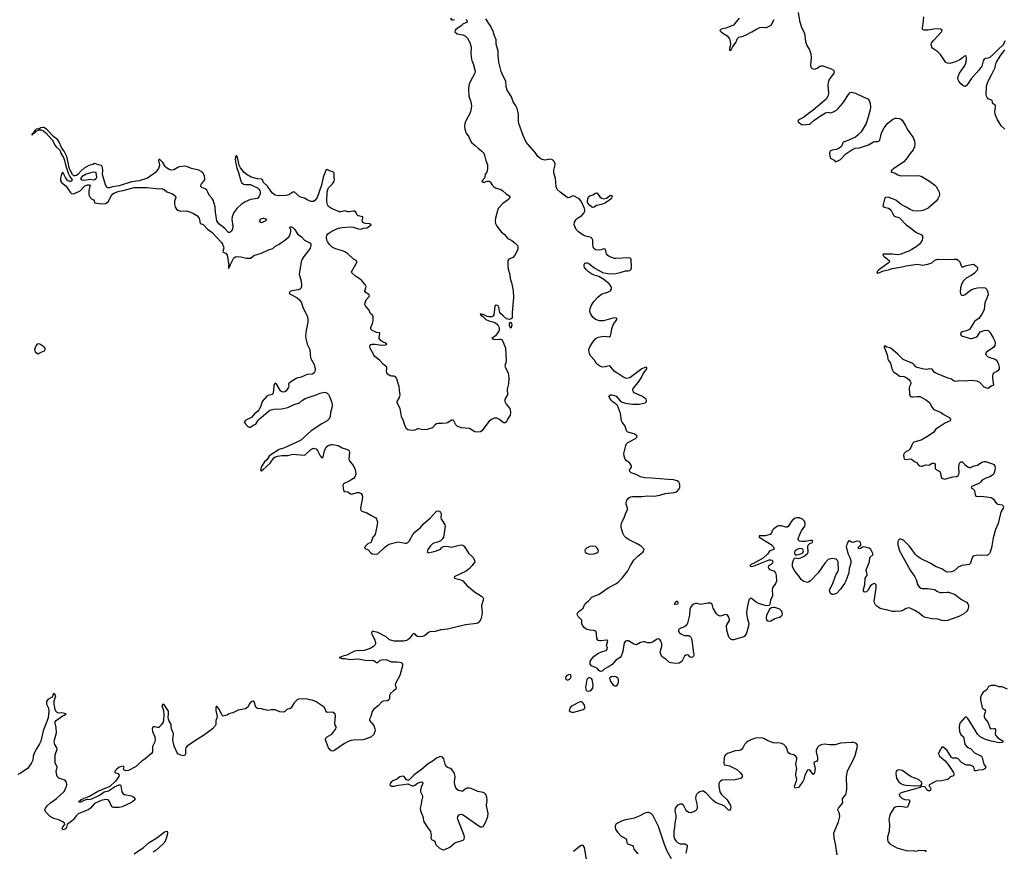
# Model space of a CAD drawing. Header units: inches. Extents: x 1694897 to 1849880, y 907231 to 1017944.
# Tile 11 of 171: x 1703838 to 1718224, y 955539 to 967689. Entities that reach past the tile are written whole.
import ezdxf

# ---------------------------------------------------------------- set-up
doc = ezdxf.new("R2010")
doc.units = ezdxf.units.IN
doc.header["$MEASUREMENT"] = 0
for name, color, linetype in [('B7905', 7, 'Continuous'), ('B7906', 7, 'Continuous'), ('B7915', 7, 'Continuous'), ('B7916', 7, 'Continuous')]:
    doc.layers.add(name, color=color, linetype=linetype)

msp = doc.modelspace()

# ---------------------------------------------------------------- linework, layer by layer
at = {"layer": 'B7905', "color": 6, "elevation": 600}
for points in [[(1708896, 960000), (1708886, 959990), (1708875, 959970), (1708930, 959943), (1708970, 959899), (1708990, 959886), (1709050, 959878), (1709070, 959884), (1709170, 959979), (1709197, 960000)], [(1709841, 960000), (1709803, 959950), (1709794, 959930), (1709793, 959910), (1709810, 959901), (1709830, 959903), (1709928, 959930), (1709985, 959955), (1710000, 959972)], [(1710000, 958776), (1709990, 958775), (1709910, 958749), (1709830, 958744), (1709810, 958736), (1709750, 958688), (1709723, 958677), (1709690, 958674), (1709650, 958679), (1709631, 958691), (1709610, 958714), (1709590, 958721), (1709570, 958701), (1709533, 958650), (1709511, 958630), (1709490, 958619), (1709450, 958611), (1709310, 958609), (1709277, 958617), (1709243, 958630), (1709190, 958672), (1709070, 958738), (1709008, 958752), (1708988, 958752), (1708978, 958730), (1708983, 958710), (1709020, 958640), (1709034, 958590), (1709034, 958570), (1709027, 958553), (1709007, 958530), (1708958, 958502), (1708870, 958473), (1708770, 958468), (1708730, 958461), (1708699, 958450), (1708616, 958404), (1708559, 958390), (1708530, 958375), (1708508, 958370), (1708550, 958355), (1708590, 958354), (1708670, 958343), (1708770, 958352), (1708810, 958348), (1708910, 958325), (1708990, 958334), (1709010, 958327), (1709050, 958300), (1709070, 958299), (1709104, 958330), (1709122, 958338), (1709190, 958340), (1709214, 958334), (1709270, 958306), (1709348, 958308), (1709390, 958303), (1709410, 958296), (1709421, 958290), (1709430, 958275), (1709432, 958251), (1709390, 958110), (1709329, 957989), (1709326, 957970), (1709338, 957930), (1709333, 957910), (1709297, 957883), (1709256, 957844), (1709243, 957817), (1709239, 957770), (1709230, 957753), (1709210, 957739), (1709150, 957734), (1709130, 957721), (1709077, 957663), (1709010, 957614), (1708990, 957584), (1708969, 957511), (1708948, 957470), (1708951, 957450), (1709010, 957377), (1709028, 957330), (1709031, 957310), (1709027, 957290), (1709010, 957245), (1708970, 957207), (1708870, 957174), (1708850, 957169), (1708716, 957164), (1708683, 957157), (1708638, 957142), (1708584, 957116), (1708430, 957009), (1708410, 957004), (1708390, 957009), (1708378, 957018), (1708349, 957049), (1708308, 957170), (1708309, 957190), (1708330, 957213), (1708399, 957250), (1708456, 957330), (1708463, 957350), (1708461, 957361), (1708444, 957390), (1708441, 957410), (1708454, 957514), (1708448, 957550), (1708410, 957571), (1708330, 957568), (1708313, 957593), (1708303, 957623), (1708286, 957646), (1708170, 957722), (1708110, 957746), (1708078, 957750), (1708044, 957764), (1707990, 957769), (1707910, 957762), (1707890, 957754), (1707850, 957710), (1707806, 957634), (1707790, 957624), (1707741, 957610), (1707710, 957581), (1707690, 957574), (1707638, 957578), (1707570, 957604), (1707510, 957606), (1707470, 957597), (1707398, 957610), (1707370, 957622), (1707310, 957627), (1707290, 957645), (1707263, 957723), (1707250, 957733), (1707230, 957728), (1707206, 957710), (1707191, 957689), (1707174, 957650), (1707150, 957630), (1707130, 957622), (1707030, 957600), (1706950, 957561), (1706894, 957546), (1706870, 957530), (1706836, 957524), (1706810, 957513), (1706790, 957531), (1706750, 957616), (1706730, 957644), (1706710, 957662), (1706703, 957637), (1706705, 957595), (1706721, 957510), (1706720, 957490), (1706705, 957450), (1706706, 957390), (1706696, 957370), (1706653, 957327), (1706538, 957242), (1706392, 957150), (1706287, 957073), (1706267, 957050), (1706258, 957030), (1706258, 956962), (1706250, 956937), (1706230, 956935), (1706190, 956944), (1706150, 956965), (1706138, 956978), (1706094, 957074), (1706073, 957170), (1706083, 957250), (1706079, 957270), (1706054, 957330), (1706053, 957370), (1706049, 957390), (1706022, 957442), (1706012, 957472), (1706009, 957490), (1706014, 957554), (1706010, 957586), (1705955, 957675), (1705930, 957688), (1705916, 957670), (1705938, 957598), (1705946, 957530), (1705940, 957460), (1705932, 957428), (1705910, 957391), (1705870, 957350), (1705850, 957346), (1705810, 957358), (1705790, 957359), (1705780, 957350), (1705772, 957330), (1705778, 957290), (1705812, 957210), (1705816, 957170), (1705806, 957130), (1705777, 957070), (1705776, 956990), (1705766, 956970), (1705671, 956890), (1705622, 956858), (1705530, 956774), (1705430, 956718), (1705390, 956716), (1705359, 956730), (1705355, 956750), (1705365, 956770), (1705350, 956785), (1705290, 956766), (1705250, 956735), (1705230, 956710), (1705226, 956690), (1705274, 956674), (1705289, 956650), (1705287, 956630), (1705238, 956562), (1705156, 956484), (1704990, 956417), (1704859, 956341), (1704828, 956330), (1704818, 956322), (1704770, 956310), (1704759, 956301), (1704733, 956290), (1704723, 956277), (1704702, 956270), (1704703, 956263), (1704710, 956261), (1704730, 956264), (1704750, 956269), (1704762, 956278), (1704810, 956297), (1704870, 956300), (1704894, 956306), (1705002, 956358), (1705070, 956409), (1705135, 956425), (1705221, 956479), (1705292, 956512), (1705310, 956510), (1705316, 956496), (1705329, 956410), (1705344, 956384), (1705370, 956370), (1705470, 956351), (1705490, 956340), (1705506, 956330), (1705522, 956310), (1705521, 956290), (1705472, 956250), (1705334, 956190), (1705290, 956181), (1705250, 956180), (1705210, 956181), (1705188, 956188), (1705174, 956210), (1705149, 956269), (1705129, 956289), (1705090, 956295), (1705030, 956282), (1704930, 956236), (1704873, 956167), (1704850, 956149), (1704690, 956089), (1704662, 956058), (1704630, 956010), (1704611, 955990), (1704533, 955930), (1704522, 955890), (1704510, 955869), (1704490, 955856), (1704470, 955851), (1704457, 955870), (1704470, 955897), (1704498, 955930), (1704491, 955950), (1704467, 955970), (1704410, 955999), (1704350, 956015), (1704313, 956030), (1704285, 956050), (1704221, 956110), (1704209, 956130), (1704207, 956147), (1704213, 956170), (1704246, 956210), (1704290, 956248), (1704377, 956310), (1704482, 956410), (1704519, 956470), (1704528, 956508), (1704522, 956550), (1704507, 956567), (1704482, 956582), (1704410, 956610), (1704389, 956629), (1704381, 956650), (1704373, 956707), (1704383, 956770), (1704358, 956830), (1704354, 956930), (1704357, 956950), (1704384, 957030), (1704382, 957050), (1704350, 957100), (1704343, 957137), (1704347, 957170), (1704374, 957270), (1704370, 957350), (1704358, 957410), (1704358, 957430), (1704373, 957450), (1704405, 957475), (1704463, 957517), (1704495, 957530), (1704519, 957550), (1704450, 957562), (1704410, 957558), (1704390, 957561), (1704365, 957585), (1704356, 957610), (1704340, 957690), (1704344, 957736), (1704365, 957810), (1704350, 957837), (1704330, 957845), (1704323, 957817), (1704310, 957793), (1704250, 957757), (1704230, 957730), (1704228, 957690), (1704258, 957630), (1704266, 957590), (1704253, 957490), (1704227, 957410), (1704181, 957299), (1704147, 957150), (1704129, 957110), (1704082, 957038), (1704048, 956972), (1704037, 956930), (1704028, 956872), (1704010, 956830), (1703970, 956773), (1703950, 956751), (1703905, 956715), (1703850, 956683), (1703810, 956663)], [(1710000, 956919), (1709990, 956922), (1709970, 956919), (1709930, 956902), (1709879, 956861), (1709804, 956816), (1709710, 956732), (1709602, 956658), (1709530, 956584), (1709510, 956574), (1709497, 956577), (1709486, 956586), (1709453, 956633), (1709430, 956638), (1709410, 956634), (1709390, 956625), (1709350, 956595), (1709290, 956569), (1709266, 956550), (1709250, 956530), (1709248, 956510), (1709270, 956493), (1709311, 956489), (1709370, 956504), (1709450, 956514), (1709510, 956527), (1709570, 956498), (1709590, 956495), (1709610, 956503), (1709650, 956533), (1709687, 956550), (1709710, 956555), (1709722, 956550), (1709727, 956530), (1709705, 956475), (1709694, 956430), (1709696, 956410), (1709723, 956350), (1709724, 956330), (1709707, 956270), (1709703, 956230), (1709688, 956170), (1709694, 956130), (1709729, 956049), (1709745, 955970), (1709800, 955880), (1709841, 955830), (1709850, 955770), (1709847, 955730), (1709854, 955710), (1709895, 955690), (1709908, 955670), (1709911, 955650), (1709921, 955630), (1709968, 955590), (1710000, 955572)], [(1705510, 955504), (1705646, 955594), (1705732, 955670), (1705842, 955738), (1705950, 955820), (1705970, 955830), (1705991, 955831), (1705998, 955810), (1705993, 955773), (1705975, 955710), (1705952, 955670), (1705933, 955647), (1705830, 955555), (1705790, 955526)]]:
    msp.add_lwpolyline(points, dxfattribs=at)
at = {"layer": 'B7906', "color": 6, "elevation": 600}
for points in [[(1710000, 961789), (1709950, 961790), (1709930, 961784), (1709910, 961769), (1709870, 961726), (1709790, 961701), (1709730, 961698), (1709670, 961712), (1709650, 961710), (1709610, 961690), (1709570, 961687), (1709510, 961697), (1709489, 961710), (1709464, 961764), (1709447, 961830), (1709417, 961890), (1709395, 962010), (1709354, 962090), (1709355, 962110), (1709387, 962170), (1709398, 962210), (1709387, 962270), (1709383, 962330), (1709343, 962450), (1709330, 962471), (1709310, 962479), (1709270, 962482), (1709250, 962488), (1709219, 962510), (1709204, 962530), (1709197, 962550), (1709203, 962590), (1709201, 962610), (1709152, 962652), (1709094, 962714), (1709029, 962770), (1709010, 962794), (1708959, 962890), (1708956, 962910), (1708959, 962930), (1708970, 962944), (1708986, 962950), (1709030, 962949), (1709126, 962934), (1709182, 962938), (1709196, 962944), (1709200, 962950), (1709178, 962970), (1709150, 962979), (1709118, 962998), (1709090, 963029), (1709089, 963050), (1709098, 963098), (1709094, 963114), (1709050, 963121), (1709030, 963128), (1708990, 963150), (1708970, 963170), (1708966, 963190), (1708993, 963250), (1709003, 963290), (1709004, 963350), (1708994, 963370), (1708970, 963393), (1708933, 963453), (1708888, 963508), (1708883, 963530), (1708886, 963554), (1708902, 963598), (1708950, 963650), (1708946, 963670), (1708891, 963710), (1708883, 963723), (1708880, 963730), (1708899, 963790), (1708891, 963810), (1708877, 963830), (1708830, 963882), (1708744, 963944), (1708690, 963990), (1708687, 964007), (1708769, 964150), (1708752, 964170), (1708710, 964194), (1708630, 964267), (1708590, 964297), (1708553, 964313), (1708450, 964341), (1708405, 964365), (1708360, 964410), (1708333, 964450), (1708325, 964470), (1708322, 964518), (1708326, 964534), (1708342, 964558), (1708399, 964601), (1708490, 964642), (1708550, 964654), (1708670, 964661), (1708710, 964656), (1708790, 964633), (1708810, 964631), (1708864, 964644), (1708911, 964649), (1708950, 964670), (1708973, 964690), (1708948, 964708), (1708890, 964709), (1708870, 964714), (1708850, 964728), (1708842, 964750), (1708851, 964790), (1708849, 964809), (1708783, 964823), (1708770, 964833), (1708750, 964877), (1708732, 964892), (1708710, 964893), (1708650, 964880), (1708630, 964881), (1708590, 964895), (1708530, 964881), (1708510, 964882), (1708395, 964930), (1708350, 964958), (1708334, 964990), (1708326, 965030), (1708328, 965172), (1708338, 965210), (1708349, 965231), (1708410, 965289), (1708433, 965330), (1708439, 965350), (1708432, 965390), (1708433, 965450), (1708423, 965463), (1708370, 965481), (1708330, 965501), (1708313, 965487), (1708274, 965390), (1708248, 965270), (1708185, 965090), (1708150, 965045), (1708130, 965034), (1708110, 965031), (1708090, 965034), (1708050, 965050), (1708001, 965081), (1707930, 965103), (1707850, 965173), (1707830, 965168), (1707770, 965132), (1707730, 965119), (1707615, 965115), (1707570, 965123), (1707530, 965153), (1707510, 965177), (1707457, 965257), (1707401, 965310), (1707383, 965350), (1707370, 965357), (1707310, 965362), (1707220, 965390), (1707161, 965421), (1707116, 965456), (1707064, 965524), (1707044, 965564), (1707030, 965639), (1707010, 965702), (1707002, 965698), (1706990, 965687), (1706987, 965650), (1706990, 965613), (1707010, 965522), (1707037, 965457), (1707069, 965330), (1707080, 965310), (1707110, 965287), (1707130, 965282), (1707210, 965279), (1707259, 965259), (1707310, 965231), (1707332, 965212), (1707348, 965190), (1707353, 965167), (1707350, 965147), (1707336, 965110), (1707310, 965079), (1707210, 965060), (1707130, 965030), (1707073, 964990), (1707009, 964930), (1706965, 964870), (1706941, 964810), (1706939, 964770), (1706950, 964670), (1706945, 964630), (1706930, 964601), (1706910, 964582), (1706890, 964582), (1706836, 964636), (1706747, 964707), (1706717, 964750), (1706697, 964877), (1706694, 964954), (1706665, 965050), (1706650, 965077), (1706607, 965127), (1706589, 965170), (1706570, 965200), (1706550, 965216), (1706498, 965238), (1706483, 965250), (1706483, 965270), (1706494, 965290), (1706530, 965330), (1706542, 965350), (1706545, 965370), (1706537, 965410), (1706516, 965450), (1706490, 965471), (1706454, 965490), (1706350, 965514), (1706290, 965540), (1706250, 965548), (1706170, 965539), (1706150, 965531), (1706090, 965496), (1706050, 965490), (1706030, 965496), (1705984, 965524), (1705964, 965544), (1705930, 965602), (1705890, 965640), (1705869, 965651), (1705866, 965634), (1705879, 965570), (1705876, 965544), (1705864, 965516), (1705822, 965458), (1705704, 965376), (1705585, 965335), (1705470, 965319), (1705290, 965262), (1705195, 965245), (1705151, 965231), (1705131, 965231), (1705110, 965242), (1705090, 965276), (1705049, 965429), (1705053, 965493), (1705050, 965524), (1705043, 965543), (1705030, 965559), (1704986, 965570), (1704950, 965585), (1704930, 965587), (1704906, 965574), (1704850, 965559), (1704780, 965520), (1704738, 965482), (1704690, 965430), (1704670, 965415), (1704650, 965407), (1704630, 965408), (1704608, 965428), (1704568, 965508), (1704527, 965690), (1704490, 965766), (1704453, 965810), (1704411, 965910), (1704390, 965940), (1704337, 965977), (1704229, 966090), (1704190, 966114), (1704170, 966115), (1704149, 966110), (1704124, 966096), (1704081, 966090), (1704058, 966070), (1704057, 966063), (1704045, 966050), (1704049, 966031), (1704030, 966030), (1704029, 966011), (1704008, 966010), (1704030, 966010), (1704031, 966030), (1704050, 966030), (1704056, 966044), (1704070, 966048), (1704081, 966059), (1704119, 966081), (1704150, 966082), (1704185, 966065), (1704218, 966038), (1704313, 965933), (1704355, 965850), (1704371, 965830), (1704423, 965783), (1704436, 965756), (1704442, 965730), (1704477, 965677), (1704494, 965634), (1704508, 965570), (1704546, 965446), (1704570, 965400), (1704605, 965350), (1704596, 965330), (1704590, 965326), (1704570, 965323), (1704538, 965338), (1704505, 965385), (1704470, 965460), (1704450, 965439), (1704434, 965370), (1704434, 965334), (1704450, 965310), (1704515, 965255), (1704573, 965170), (1704595, 965150), (1704630, 965146), (1704650, 965153), (1704721, 965190), (1704790, 965264), (1704830, 965276), (1704855, 965275), (1704869, 965270), (1704862, 965258), (1704849, 965190), (1704850, 965130), (1704866, 965090), (1704887, 965070), (1704916, 965056), (1704924, 965044), (1704932, 965012), (1705040, 965000), (1705090, 965005), (1705130, 965030), (1705179, 965121), (1705197, 965143), (1705221, 965159), (1705290, 965184), (1705350, 965192), (1705456, 965224), (1705510, 965235), (1705699, 965239), (1705870, 965219), (1705910, 965223), (1705950, 965210), (1705990, 965174), (1706070, 965143), (1706091, 965131), (1706114, 965110), (1706120, 965090), (1706102, 965038), (1706101, 964990), (1706109, 964950), (1706130, 964921), (1706150, 964904), (1706189, 964891), (1706270, 964896), (1706322, 964882), (1706378, 964858), (1706428, 964828), (1706461, 964790), (1706476, 964716), (1706487, 964707), (1706510, 964704), (1706519, 964699), (1706582, 964630), (1706650, 964581), (1706780, 964440), (1706800, 964410), (1706818, 964370), (1706819, 964350), (1706808, 964308), (1706811, 964291), (1706850, 964276), (1706868, 964250), (1706894, 964106), (1706890, 964098), (1706890, 964055), (1706901, 964079), (1706910, 964083), (1706917, 964110), (1706967, 964210), (1706990, 964225), (1707012, 964228), (1707070, 964223), (1707150, 964205), (1707210, 964207), (1707270, 964249), (1707370, 964277), (1707475, 964325), (1707535, 964345), (1707566, 964374), (1707629, 964410), (1707714, 964470), (1707770, 964518), (1707790, 964550), (1707799, 964590), (1707798, 964618), (1707785, 964650), (1707790, 964663), (1707810, 964663), (1707830, 964651), (1707852, 964630), (1707898, 964558), (1707955, 964515), (1707998, 964470), (1708077, 964430), (1708090, 964410), (1708091, 964390), (1708080, 964350), (1708050, 964301), (1707988, 964230), (1707963, 964190), (1707950, 964150), (1707920, 963970), (1707948, 963870), (1707954, 963806), (1707948, 963772), (1707931, 963750), (1707910, 963741), (1707813, 963727), (1707790, 963717), (1707778, 963710), (1707776, 963690), (1707890, 963623), (1707932, 963590), (1707957, 963550), (1707977, 963490), (1708041, 963350), (1708049, 963310), (1708048, 963272), (1708024, 963150), (1708016, 963070), (1708018, 963030), (1708040, 962950), (1708079, 962870), (1708088, 962750), (1708099, 962719), (1708140, 962650), (1708155, 962590), (1708152, 962550), (1708140, 962530), (1708123, 962517), (1708109, 962511), (1708037, 962503), (1707950, 962465), (1707888, 962450), (1707815, 962410), (1707767, 962370), (1707768, 962330), (1707761, 962310), (1707730, 962269), (1707710, 962253), (1707688, 962248), (1707670, 962253), (1707650, 962267), (1707597, 962357), (1707570, 962379), (1707564, 962376), (1707550, 962351), (1707548, 962270), (1707537, 962223), (1707527, 962213), (1707470, 962200), (1707450, 962188), (1707380, 962110), (1707359, 962041), (1707332, 961988), (1707314, 961966), (1707267, 961930), (1707223, 961877), (1707142, 961838), (1707131, 961830), (1707120, 961810), (1707130, 961790), (1707170, 961747), (1707190, 961734), (1707210, 961736), (1707250, 961763), (1707290, 961780), (1707324, 961836), (1707342, 961858), (1707495, 961985), (1707550, 961999), (1707665, 962005), (1707755, 962025), (1707850, 962069), (1707927, 962093), (1707970, 962130), (1708010, 962155), (1708157, 962203), (1708230, 962233), (1708290, 962245), (1708310, 962243), (1708330, 962234), (1708350, 962213), (1708370, 962174), (1708400, 962090), (1708405, 962070), (1708404, 962036), (1708381, 961950), (1708375, 961890), (1708361, 961859), (1708330, 961830), (1708250, 961784), (1708098, 961682), (1707941, 961539), (1707706, 961434), (1707630, 961408), (1707505, 961330), (1707485, 961310), (1707456, 961264), (1707413, 961230), (1707370, 961162), (1707357, 961110), (1707361, 961101), (1707370, 961099), (1707390, 961112), (1707497, 961210), (1707553, 961287), (1707577, 961303), (1707607, 961313), (1707670, 961322), (1707750, 961323), (1707830, 961342), (1707994, 961326), (1708010, 961333), (1708090, 961410), (1708130, 961428), (1708150, 961426), (1708170, 961418), (1708190, 961396), (1708230, 961315), (1708250, 961286), (1708270, 961300), (1708292, 961390), (1708317, 961443), (1708347, 961470), (1708390, 961481), (1708410, 961482), (1708490, 961466), (1708550, 961433), (1708627, 961410), (1708641, 961401), (1708651, 961390), (1708656, 961370), (1708647, 961270), (1708651, 961251), (1708710, 961177), (1708734, 961130), (1708746, 961090), (1708751, 961050), (1708735, 961010), (1708713, 960987), (1708653, 960947), (1708570, 960910), (1708561, 960890), (1708571, 960811), (1708590, 960796), (1708633, 960793), (1708670, 960761), (1708690, 960755), (1708770, 960782), (1708800, 960780), (1708827, 960766), (1708843, 960743), (1708846, 960710), (1708818, 960550), (1708823, 960523), (1708836, 960510), (1708910, 960484), (1708970, 960448), (1709023, 960423), (1709035, 960415), (1709051, 960390), (1709064, 960350), (1709063, 960310), (1709031, 960169), (1708996, 960130), (1708980, 960070), (1708970, 960053), (1708924, 960030), (1708896, 960000)], [(1709197, 960000), (1709210, 960010), (1709252, 960032), (1709370, 960061), (1709470, 960043), (1709490, 960043), (1709510, 960050), (1709530, 960072), (1709582, 960170), (1709614, 960206), (1709692, 960268), (1709737, 960323), (1709833, 960407), (1709927, 960510), (1709950, 960515), (1709970, 960507), (1709988, 960490), (1709998, 960470), (1709990, 960410), (1709994, 960394), (1710000, 960386)], [(1710000, 960090), (1709985, 960075), (1709958, 960062), (1709890, 960040), (1709870, 960030), (1709850, 960012), (1709841, 960000)]]:
    msp.add_lwpolyline(points, dxfattribs=at)
at = {"layer": 'B7906', "color": 6}
for points, elevation in [([(1704910, 965460), (1704810, 965434), (1704750, 965400), (1704724, 965370), (1704734, 965354), (1704747, 965347), (1704770, 965343), (1704810, 965348), (1704870, 965359), (1704910, 965350), (1704930, 965354), (1704953, 965367), (1704964, 965390), (1704957, 965450), (1704950, 965458)], 600), ([(1707390, 964786), (1707363, 964777), (1707351, 964770), (1707338, 964750), (1707350, 964730), (1707370, 964728), (1707431, 964750), (1707448, 964770), (1707405, 964785)], 600), ([(1704110, 962953), (1704091, 962949), (1704078, 962930), (1704056, 962870), (1704059, 962850), (1704070, 962831), (1704110, 962807), (1704150, 962831), (1704198, 962850), (1704209, 962871), (1704209, 962890), (1704189, 962910), (1704130, 962949)], 700)]:
    msp.add_lwpolyline(points, close=True, dxfattribs=dict(at, elevation=elevation))
at = {"layer": 'B7915', "color": 6, "elevation": 600}
for points in [[(1710328, 960000), (1710330, 959999), (1710397, 959897), (1710463, 959830), (1710485, 959790), (1710486, 959770), (1710450, 959717), (1710410, 959673), (1710359, 959630), (1710184, 959550), (1710192, 959530), (1710270, 959510), (1710311, 959490), (1710378, 959418), (1710442, 959362), (1710483, 959330), (1710585, 959265), (1710606, 959246), (1710612, 959230), (1710608, 959210), (1710586, 959130), (1710594, 959030), (1710591, 958990), (1710573, 958930), (1710550, 958889), (1710530, 958872), (1710510, 958865), (1710350, 958849), (1710090, 958786), (1710000, 958776)], [(1710000, 959972), (1710010, 959983), (1710030, 959994), (1710070, 959996), (1710150, 959982), (1710220, 960000)], [(1714839, 960000), (1714848, 959990), (1714858, 959970), (1714856, 959950), (1714810, 959935), (1714790, 959921), (1714762, 959878), (1714699, 959821), (1714636, 959790), (1714558, 959742), (1714530, 959733), (1714508, 959708), (1714530, 959702), (1714569, 959710), (1714790, 959798), (1714810, 959799), (1714831, 959791), (1714844, 959770), (1714838, 959750), (1714824, 959736), (1714777, 959710), (1714774, 959690), (1714782, 959670), (1714795, 959655), (1714855, 959635), (1714867, 959627), (1714880, 959610), (1714891, 959571), (1714893, 959487), (1714882, 959450), (1714836, 959390), (1714830, 959350), (1714837, 959290), (1714835, 959270), (1714806, 959210), (1714798, 959150), (1714789, 959131), (1714770, 959125), (1714730, 959132), (1714630, 959162), (1714600, 959180), (1714530, 959234), (1714510, 959233), (1714490, 959211), (1714463, 959070), (1714457, 959010), (1714471, 958931), (1714490, 958870), (1714488, 958830), (1714450, 958710), (1714422, 958678), (1714390, 958663), (1714315, 958645), (1714270, 958628), (1714248, 958628), (1714230, 958637), (1714201, 958670), (1714168, 958770), (1714166, 958834), (1714170, 958850), (1714209, 958910), (1714210, 958930), (1714193, 958970), (1714173, 958993), (1714150, 959000), (1714090, 958978), (1714070, 958975), (1714036, 958990), (1714017, 959010), (1713970, 959090), (1713953, 959150), (1713930, 959163), (1713890, 959164), (1713790, 959147), (1713730, 959160), (1713710, 959158), (1713688, 959150), (1713656, 959130), (1713637, 959103), (1713629, 959071), (1713622, 958990), (1713593, 958870), (1713585, 958850), (1713550, 958817), (1713474, 958790), (1713463, 958770), (1713465, 958750), (1713478, 958730), (1713505, 958710), (1713550, 958693), (1713612, 958690), (1713630, 958683), (1713643, 958670), (1713651, 958650), (1713669, 958550), (1713677, 958470), (1713688, 958410), (1713684, 958390), (1713670, 958377), (1713648, 958370), (1713630, 958379), (1713610, 958404), (1713590, 958412), (1713570, 958405), (1713552, 958390), (1713523, 958330), (1713510, 958313), (1713473, 958290), (1713430, 958281), (1713352, 958292), (1713330, 958299), (1713281, 958341), (1713241, 958370), (1713219, 958390), (1713210, 958406), (1713197, 958450), (1713199, 958470), (1713219, 958530), (1713220, 958570), (1713206, 958610), (1713192, 958632), (1713180, 958640), (1713170, 958644), (1713150, 958640), (1713084, 958596), (1713050, 958583), (1713010, 958583), (1712970, 958600), (1712950, 958601), (1712910, 958591), (1712850, 958558), (1712810, 958564), (1712732, 958612), (1712710, 958615), (1712690, 958609), (1712670, 958585), (1712650, 958457), (1712628, 958392), (1712610, 958370), (1712549, 958331), (1712492, 958268), (1712450, 958237), (1712379, 958201), (1712350, 958171), (1712330, 958167), (1712314, 958170), (1712300, 958180), (1712282, 958210), (1712190, 958251), (1712173, 958273), (1712171, 958290), (1712174, 958310), (1712199, 958350), (1712230, 958390), (1712287, 958430), (1712350, 958459), (1712405, 958475), (1712422, 958490), (1712428, 958510), (1712409, 958550), (1712433, 958613), (1712422, 958622), (1712410, 958624), (1712330, 958612), (1712310, 958612), (1712290, 958619), (1712269, 958650), (1712267, 958727), (1712255, 958755), (1712226, 958766), (1712170, 958772), (1712130, 958781), (1712110, 958790), (1712090, 958806), (1712069, 958829), (1712058, 958850), (1712053, 958870), (1712050, 958918), (1711999, 958970), (1711987, 958990), (1711985, 959010), (1711992, 959028), (1712013, 959050), (1712047, 959070), (1712069, 959090), (1712095, 959150), (1712112, 959168), (1712150, 959198), (1712199, 959250), (1712304, 959296), (1712435, 959390), (1712550, 959447), (1712582, 959470), (1712641, 959530), (1712724, 959636), (1712764, 959716), (1712809, 959791), (1712870, 959850), (1712942, 959910), (1712958, 959930), (1712961, 959950), (1712921, 959990), (1712906, 960000)], [(1715918, 960000), (1715915, 959990), (1715917, 959970), (1715942, 959882), (1715968, 959830), (1715979, 959790), (1715979, 959750), (1715959, 959670), (1715950, 959610), (1715910, 959490), (1715891, 959450), (1715830, 959369), (1715770, 959308), (1715730, 959289), (1715709, 959289), (1715686, 959306), (1715669, 959350), (1715673, 959370), (1715720, 959450), (1715750, 959550), (1715769, 959590), (1715787, 959613), (1715799, 959650), (1715795, 959770), (1715784, 959790), (1715765, 959805), (1715710, 959815), (1715670, 959809), (1715650, 959800), (1715599, 959750), (1715505, 959610), (1715390, 959493), (1715370, 959476), (1715350, 959468), (1715330, 959469), (1715290, 959483), (1715256, 959510), (1715215, 959570), (1715163, 959630), (1715130, 959696), (1715127, 959710), (1715131, 959750), (1715150, 959808), (1715170, 959829), (1715210, 959819), (1715250, 959825), (1715301, 959850), (1715349, 959890), (1715357, 959910), (1715351, 959990), (1715353, 960000)], [(1716673, 960000), (1716694, 959930), (1716850, 959645), (1716918, 959550), (1716936, 959510), (1716957, 959437), (1716981, 959401), (1717004, 959384), (1717020, 959380), (1717102, 959378), (1717210, 959364), (1717239, 959339), (1717281, 959321), (1717310, 959319), (1717390, 959326), (1717410, 959324), (1717494, 959294), (1717600, 959220), (1717670, 959177), (1717690, 959156), (1717699, 959130), (1717700, 959110), (1717690, 959072), (1717675, 959050), (1717630, 959010), (1717561, 958970), (1717393, 958910), (1717350, 958904), (1717310, 958910), (1717250, 958929), (1717166, 958934), (1717070, 958954), (1717038, 958970), (1716978, 959018), (1716915, 959055), (1716850, 959089), (1716830, 959095), (1716790, 959086), (1716750, 959064), (1716711, 959050), (1716630, 959041), (1716590, 959045), (1716523, 959063), (1716450, 959075), (1716410, 959088), (1716390, 959099), (1716360, 959120), (1716341, 959141), (1716327, 959170), (1716323, 959190), (1716352, 959390), (1716350, 959430), (1716342, 959442), (1716330, 959450), (1716310, 959446), (1716274, 959426), (1716258, 959402), (1716232, 959350), (1716210, 959331), (1716190, 959327), (1716176, 959330), (1716166, 959346), (1716167, 959370), (1716185, 959430), (1716193, 959530), (1716219, 959570), (1716220, 959580), (1716207, 959650), (1716256, 959770), (1716257, 959830), (1716303, 959870), (1716304, 959890), (1716273, 959950), (1716250, 959966), (1716170, 959987), (1716150, 959982), (1716134, 959966), (1716119, 959961), (1716110, 959959), (1716090, 959969), (1716096, 959990), (1716113, 960000)], [(1718041, 960000), (1718039, 959990), (1718016, 959910), (1718007, 959890), (1717990, 959873), (1717970, 959862), (1717884, 959864), (1717810, 959859), (1717770, 959851), (1717756, 959830), (1717732, 959748), (1717712, 959728), (1717610, 959714), (1717550, 959688), (1717490, 959635), (1717450, 959624), (1717390, 959619), (1717359, 959630), (1717310, 959668), (1717230, 959697), (1717142, 959750), (1717010, 959812), (1716950, 959849), (1716920, 959880), (1716870, 959957), (1716832, 960000)], [(1718270, 957906), (1718190, 957941), (1718150, 957942), (1718090, 957961), (1718030, 957961), (1717995, 957945), (1717970, 957898), (1717916, 957864), (1717890, 957824), (1717878, 957790), (1717876, 957750), (1717901, 957641), (1717907, 957630), (1717935, 957610), (1717949, 957590), (1717946, 957570), (1717931, 957530), (1717931, 957510), (1717940, 957480), (1717985, 957425), (1718019, 957339), (1718030, 957329), (1718070, 957334), (1718091, 957331), (1718097, 957310), (1718091, 957250), (1718099, 957230), (1718130, 957198), (1718207, 957150), (1718197, 957130), (1718150, 957125), (1718030, 957150), (1717950, 957172), (1717870, 957213), (1717831, 957251), (1717799, 957310), (1717710, 957450), (1717690, 957480), (1717670, 957498), (1717650, 957498), (1717641, 957490), (1717574, 957410), (1717567, 957390), (1717563, 957357), (1717569, 957290), (1717587, 957247), (1717625, 957210), (1717634, 957194), (1717641, 957130), (1717654, 957094), (1717682, 957062), (1717734, 957034), (1717790, 956979), (1717890, 956930), (1717900, 956910), (1717924, 956810), (1717954, 956770), (1717944, 956750), (1717910, 956729), (1717850, 956724), (1717810, 956714), (1717796, 956716), (1717790, 956722), (1717785, 956750), (1717776, 956770), (1717750, 956788), (1717730, 956796), (1717670, 956800), (1717650, 956808), (1717599, 956839), (1717550, 956889), (1717530, 956900), (1717470, 956899), (1717451, 956911), (1717390, 957010), (1717350, 957048), (1717330, 957060), (1717310, 957060), (1717271, 956990), (1717264, 956970), (1717267, 956950), (1717279, 956930), (1717359, 956859), (1717413, 956793), (1717480, 956690), (1717488, 956670), (1717488, 956652), (1717479, 956641), (1717433, 956627), (1717423, 956610), (1717393, 956587), (1717307, 956567), (1717230, 956563), (1717127, 956510), (1717125, 956490), (1717144, 956470), (1717151, 956450), (1717147, 956433), (1717130, 956422), (1717110, 956424), (1717090, 956439), (1717073, 956474), (1717063, 956483), (1717016, 956484), (1716992, 956470), (1716925, 956450), (1716730, 956400), (1716706, 956390), (1716686, 956370), (1716692, 956350), (1716730, 956310), (1716770, 956295), (1716831, 956291), (1716841, 956270), (1716810, 956184), (1716790, 956180), (1716710, 956194), (1716648, 956190), (1716630, 956183), (1716610, 956167), (1716563, 956090), (1716545, 956050), (1716538, 956010), (1716544, 955930), (1716542, 955830), (1716518, 955750), (1716518, 955710), (1716524, 955684), (1716550, 955650), (1716654, 955590), (1716790, 955550), (1716830, 955544), (1716890, 955551), (1716930, 955542), (1716990, 955557), (1717083, 955550), (1717075, 955545), (1717068, 955530)], [(1715780, 955490), (1715759, 955650), (1715737, 955737), (1715734, 955810), (1715799, 955970), (1715819, 956050), (1715815, 956090), (1715797, 956130), (1715793, 956150), (1715800, 956170), (1715852, 956230), (1715862, 956250), (1715858, 956290), (1715861, 956310), (1715906, 956370), (1715918, 956410), (1715921, 956450), (1715919, 956630), (1715933, 956710), (1715950, 956754), (1716006, 956850), (1716043, 956937), (1716075, 957050), (1716079, 957090), (1716065, 957110), (1716050, 957119), (1716027, 957127), (1715989, 957129), (1715830, 957117), (1715750, 957096), (1715670, 957097), (1715590, 957106), (1715550, 957096), (1715520, 957080), (1715491, 957050), (1715475, 957010), (1715475, 956990), (1715496, 956910), (1715495, 956870), (1715484, 956856), (1715450, 956841), (1715439, 956830), (1715459, 956750), (1715450, 956685), (1715430, 956662), (1715390, 956715), (1715370, 956730), (1715350, 956723), (1715309, 956650), (1715294, 956586), (1715276, 956550), (1715246, 956514), (1715223, 956477), (1715210, 956469), (1715170, 956463), (1715161, 956470), (1715158, 956490), (1715188, 956570), (1715190, 956590), (1715176, 956650), (1715176, 956670), (1715192, 956750), (1715178, 956810), (1715193, 956890), (1715190, 956912), (1715175, 956935), (1715150, 956949), (1715099, 956959), (1715074, 956974), (1715062, 956990), (1715046, 957046), (1715030, 957070), (1715000, 957100), (1714970, 957116), (1714930, 957122), (1714890, 957118), (1714850, 957126), (1714770, 957155), (1714710, 957189), (1714670, 957198), (1714588, 957192), (1714520, 957170), (1714482, 957150), (1714450, 957126), (1714430, 957101), (1714405, 957050), (1714377, 957023), (1714350, 957014), (1714290, 957009), (1714180, 956970), (1714152, 956950), (1714137, 956930), (1714129, 956910), (1714124, 956824), (1714130, 956803), (1714170, 956798), (1714210, 956787), (1714314, 956734), (1714370, 956684), (1714393, 956650), (1714393, 956627), (1714381, 956610), (1714370, 956603), (1714270, 956577), (1714170, 956583), (1714103, 956577), (1714075, 956565), (1714062, 956550), (1714053, 956530), (1714053, 956490), (1714067, 956410), (1714090, 956370), (1714174, 956290), (1714223, 956210), (1714226, 956190), (1714218, 956142), (1714210, 956136), (1714190, 956146), (1714130, 956203), (1714038, 956238), (1713998, 956258), (1713965, 956285), (1713870, 956389), (1713830, 956417), (1713810, 956420), (1713774, 956410), (1713750, 956394), (1713728, 956370), (1713718, 956350), (1713713, 956310), (1713733, 956233), (1713734, 956186), (1713729, 956151), (1713710, 956132), (1713650, 956101), (1713610, 956108), (1713586, 956126), (1713570, 956147), (1713534, 956214), (1713510, 956228), (1713490, 956228), (1713450, 956211), (1713428, 956190), (1713415, 956170), (1713408, 956130), (1713423, 956063), (1713426, 956030), (1713409, 955951), (1713407, 955890), (1713393, 955827), (1713396, 955756), (1713412, 955710), (1713427, 955687), (1713450, 955667), (1713490, 955650), (1713561, 955650), (1713589, 955630), (1713591, 955610), (1713569, 955511)], [(1710000, 955572), (1710010, 955566), (1710030, 955562), (1710050, 955564), (1710122, 955598), (1710190, 955658), (1710210, 955670), (1710316, 955704), (1710330, 955716), (1710335, 955745), (1710330, 955772), (1710237, 956010), (1710235, 956030), (1710241, 956050), (1710261, 956070), (1710270, 956077), (1710290, 956081), (1710318, 956070), (1710530, 955919), (1710570, 955899), (1710590, 955895), (1710610, 955903), (1710650, 955968), (1710677, 956050), (1710683, 956090), (1710660, 956210), (1710667, 956290), (1710665, 956330), (1710650, 956371), (1710630, 956389), (1710610, 956397), (1710530, 956412), (1710436, 956456), (1710410, 956463), (1710370, 956461), (1710350, 956451), (1710310, 956420), (1710290, 956416), (1710250, 956428), (1710230, 956440), (1710208, 956468), (1710195, 956510), (1710191, 956550), (1710198, 956630), (1710191, 956670), (1710184, 956684), (1710150, 956734), (1710130, 956750), (1710090, 956764), (1710070, 956779), (1710052, 956812), (1710037, 956890), (1710015, 956915), (1710000, 956919)], [(1713362, 955430), (1713300, 955540), (1713257, 955637), (1713170, 955900), (1713110, 956030), (1713090, 956066), (1713069, 956089), (1713030, 956104), (1713010, 956105), (1712970, 956096), (1712887, 956053), (1712816, 956024), (1712770, 956012), (1712690, 956000), (1712630, 955981), (1712570, 955951), (1712548, 955930), (1712539, 955910), (1712538, 955890), (1712544, 955864), (1712570, 955820), (1712623, 955763), (1712699, 955719), (1712706, 955706), (1712710, 955670), (1712720, 955650), (1712790, 955626), (1712801, 955610), (1712813, 955570), (1712870, 955504)], [(1712135, 955335), (1712090, 955596), (1712070, 955626), (1712050, 955628), (1712030, 955619), (1711930, 955534)]]:
    msp.add_lwpolyline(points, dxfattribs=at)
for points in [[(1712210, 959999), (1712170, 959994), (1712121, 959970), (1712102, 959950), (1712097, 959930), (1712102, 959910), (1712130, 959890), (1712170, 959882), (1712230, 959885), (1712270, 959901), (1712283, 959910), (1712293, 959930), (1712291, 959950), (1712277, 959970), (1712251, 959991)], [(1715230, 959961), (1715195, 959950), (1715169, 959930), (1715159, 959910), (1715160, 959890), (1715170, 959870), (1715191, 959871), (1715250, 959887), (1715278, 959902), (1715291, 959929), (1715281, 959950), (1715270, 959959)], [(1713407, 959147), (1713401, 959150), (1713408, 959152), (1713415, 959170), (1713424, 959176), (1713430, 959194), (1713450, 959192), (1713455, 959170), (1713450, 959150)], [(1714850, 959102), (1714822, 959098), (1714800, 959080), (1714748, 958990), (1714742, 958950), (1714750, 958923), (1714767, 958907), (1714790, 958902), (1714810, 958906), (1714870, 958938), (1714941, 958959), (1714965, 958975), (1714977, 958990), (1714983, 959010), (1714980, 959030), (1714970, 959052), (1714950, 959070), (1714930, 959081), (1714870, 959100)], [(1711870, 958124), (1711831, 958110), (1711816, 958090), (1711813, 958070), (1711821, 958050), (1711830, 958043), (1711850, 958044), (1711870, 958055), (1711885, 958070), (1711894, 958090), (1711890, 958115)], [(1712530, 958095), (1712481, 958090), (1712457, 958070), (1712458, 958050), (1712466, 958030), (1712507, 957967), (1712530, 957956), (1712550, 957959), (1712570, 957971), (1712588, 958010), (1712586, 958050), (1712576, 958070), (1712550, 958090)], [(1712170, 958075), (1712150, 958072), (1712126, 958050), (1712107, 957930), (1712114, 957894), (1712125, 957885), (1712150, 957880), (1712170, 957884), (1712190, 957898), (1712210, 957925), (1712219, 957970), (1712200, 958050), (1712190, 958066)], [(1712030, 957725), (1712010, 957719), (1711910, 957664), (1711891, 957650), (1711878, 957630), (1711867, 957590), (1711890, 957576), (1711912, 957572), (1711932, 957572), (1711990, 957587), (1712070, 957609), (1712093, 957630), (1712097, 957650), (1712090, 957674), (1712070, 957703), (1712050, 957721)], [(1716690, 956729), (1716670, 956727), (1716645, 956710), (1716637, 956670), (1716649, 956610), (1716678, 956558), (1716710, 956532), (1716755, 956510), (1716790, 956503), (1716923, 956497), (1716990, 956500), (1717010, 956504), (1717023, 956530), (1717014, 956550), (1716970, 956586), (1716865, 956625), (1716730, 956719)]]:
    msp.add_lwpolyline(points, close=True, dxfattribs=at)
at = {"layer": 'B7916', "color": 6, "elevation": 600}
for points in [[(1715213, 967793), (1715231, 967670), (1715266, 967566), (1715306, 967490), (1715318, 967370), (1715344, 967304), (1715376, 967250), (1715395, 967190), (1715403, 967130), (1715391, 967030), (1715395, 966995), (1715415, 966975), (1715450, 966966), (1715490, 966980), (1715530, 967009), (1715550, 967016), (1715570, 967015), (1715694, 966970), (1715730, 966950), (1715739, 966930), (1715733, 966910), (1715666, 966814), (1715649, 966771), (1715645, 966730), (1715656, 966610), (1715644, 966570), (1715621, 966530), (1715430, 966366), (1715375, 966330), (1715290, 966261), (1715229, 966230), (1715209, 966210), (1715216, 966190), (1715270, 966152), (1715375, 966165), (1715390, 966171), (1715443, 966217), (1715510, 966266), (1715610, 966327), (1715650, 966336), (1715690, 966329), (1715730, 966344), (1715771, 966369), (1715795, 966390), (1715862, 966470), (1715945, 966595), (1715973, 966627), (1715990, 966631), (1716050, 966615), (1716160, 966560), (1716230, 966533), (1716250, 966510), (1716264, 966464), (1716267, 966410), (1716262, 966370), (1716230, 966250), (1716203, 966170), (1716130, 966051), (1716090, 966005), (1716050, 965975), (1715930, 965920), (1715870, 965900), (1715862, 965890), (1715852, 965848), (1715837, 965830), (1715810, 965810), (1715770, 965792), (1715710, 965782), (1715680, 965770), (1715669, 965750), (1715669, 965729), (1715677, 965677), (1715685, 965665), (1715737, 965637), (1715750, 965619), (1715770, 965615), (1715830, 965647), (1715908, 965730), (1715994, 965790), (1716046, 965810), (1716110, 965819), (1716181, 965839), (1716237, 965863), (1716310, 965903), (1716330, 965908), (1716370, 965907), (1716390, 965913), (1716405, 965930), (1716412, 965948), (1716430, 966036), (1716470, 966107), (1716519, 966170), (1716550, 966201), (1716590, 966232), (1716630, 966249), (1716650, 966251), (1716690, 966244), (1716710, 966236), (1716730, 966221), (1716775, 966150), (1716815, 966075), (1716890, 965969), (1716910, 965916), (1716916, 965870), (1716910, 965830), (1716891, 965789), (1716846, 965734), (1716792, 965650), (1716756, 965610), (1716607, 965510), (1716582, 965490), (1716568, 965468), (1716580, 965460), (1716628, 965448), (1716670, 965421), (1716710, 965410), (1716810, 965413), (1716910, 965406), (1716970, 965413), (1717010, 965405), (1717130, 965329), (1717208, 965270), (1717227, 965250), (1717254, 965210), (1717270, 965171), (1717276, 965130), (1717273, 965110), (1717254, 965070), (1717230, 965040), (1717110, 964937), (1717050, 964907), (1717010, 964898), (1716953, 964893), (1716890, 964898), (1716850, 964914), (1716791, 964951), (1716715, 964990), (1716638, 965050), (1716590, 965074), (1716525, 965095), (1716490, 965090), (1716480, 965080), (1716472, 965068), (1716453, 964990), (1716450, 964970), (1716457, 964957), (1716469, 964950), (1716530, 964933), (1716550, 964921), (1716574, 964894), (1716610, 964823), (1716630, 964813), (1716670, 964806), (1716690, 964795), (1716791, 964691), (1716853, 964650), (1716930, 964586), (1716970, 964563), (1717007, 964550), (1717020, 964540), (1717028, 964528), (1717027, 964490), (1717022, 964470), (1717001, 964430), (1716985, 964410), (1716950, 964381), (1716874, 964330), (1716830, 964308), (1716770, 964290), (1716719, 964261), (1716670, 964252), (1716590, 964265), (1716455, 964265), (1716450, 964250), (1716470, 964228), (1716542, 964170), (1716546, 964150), (1716529, 964130), (1716386, 964030), (1716368, 964010), (1716366, 963994), (1716359, 963990), (1716367, 963987), (1716390, 963992), (1716458, 964022), (1716530, 964036), (1716584, 964056), (1716730, 964080), (1716790, 964095), (1716950, 964115), (1717030, 964105), (1717104, 964116), (1717163, 964137), (1717210, 964175), (1717250, 964189), (1717370, 964186), (1717490, 964191), (1717530, 964188), (1717550, 964178), (1717576, 964150), (1717593, 964093), (1717610, 964074), (1717670, 964098), (1717746, 964114), (1717770, 964115), (1717790, 964108), (1717814, 964090), (1717830, 964070), (1717834, 964050), (1717828, 964030), (1717790, 963987), (1717750, 963956), (1717668, 963912), (1717618, 963862), (1717598, 963822), (1717583, 963770), (1717580, 963710), (1717590, 963670), (1717610, 963662), (1717630, 963666), (1717650, 963676), (1717710, 963725), (1717750, 963749), (1717790, 963763), (1717830, 963771), (1717910, 963776), (1717944, 963770), (1717967, 963747), (1717985, 963710), (1717990, 963670), (1717937, 963550), (1717927, 963450), (1717895, 963385), (1717850, 963323), (1717810, 963299), (1717790, 963281), (1717714, 963165), (1717670, 963143), (1717609, 963130), (1717590, 963115), (1717583, 963090), (1717598, 963070), (1717730, 963030), (1717750, 963031), (1717807, 963050), (1717834, 963066), (1717873, 963127), (1717930, 963149), (1717970, 963155), (1717990, 963146), (1718010, 963126), (1718063, 963043), (1718085, 962990), (1718089, 962970), (1718084, 962930), (1718070, 962907), (1717964, 962830), (1717951, 962810), (1717957, 962790), (1717977, 962770), (1718012, 962752), (1718090, 962731), (1718110, 962717), (1718135, 962670), (1718149, 962610), (1718146, 962590), (1718134, 962566), (1718112, 962548), (1718070, 962528), (1718057, 962510), (1718050, 962490), (1718050, 962450), (1718066, 962350), (1718030, 962334), (1717990, 962303), (1717970, 962304), (1717930, 962322), (1717864, 962390), (1717826, 962410), (1717730, 962418), (1717650, 962408), (1717569, 962411), (1717510, 962403), (1717490, 962410), (1717450, 962437), (1717390, 962455), (1717225, 962525), (1717201, 962541), (1717170, 962582), (1717126, 962586), (1717090, 962580), (1717050, 962582), (1716990, 962600), (1716950, 962607), (1716930, 962618), (1716908, 962648), (1716887, 962667), (1716746, 962726), (1716670, 962803), (1716570, 962884), (1716550, 962894), (1716507, 962907), (1716490, 962918), (1716470, 962919), (1716466, 962910), (1716516, 962776), (1716523, 962730), (1716531, 962710), (1716560, 962670), (1716580, 962590), (1716599, 962550), (1716610, 962537), (1716658, 962510), (1716690, 962483), (1716755, 962475), (1716790, 962462), (1716830, 962432), (1716850, 962410), (1716860, 962390), (1716860, 962370), (1716838, 962330), (1716834, 962310), (1716836, 962216), (1716848, 962190), (1716870, 962180), (1716890, 962178), (1716950, 962186), (1716990, 962182), (1717070, 962138), (1717110, 962113), (1717136, 962090), (1717165, 962030), (1717196, 961996), (1717301, 961950), (1717330, 961924), (1717427, 961870), (1717436, 961850), (1717431, 961829), (1717363, 961797), (1717293, 961750), (1717250, 961728), (1717220, 961700), (1717190, 961659), (1717090, 961594), (1717010, 961548), (1716902, 961518), (1716884, 961496), (1716854, 961430), (1716844, 961416), (1716824, 961396), (1716790, 961378), (1716761, 961350), (1716749, 961330), (1716756, 961290), (1716764, 961270), (1716790, 961263), (1716850, 961274), (1716868, 961268), (1716910, 961232), (1716940, 961220), (1716965, 961190), (1716990, 961171), (1717010, 961166), (1717030, 961167), (1717070, 961185), (1717118, 961182), (1717130, 961184), (1717170, 961210), (1717198, 961210), (1717206, 961206), (1717212, 961192), (1717215, 961130), (1717232, 961112), (1717283, 961090), (1717292, 961070), (1717294, 961034), (1717302, 961002), (1717324, 960984), (1717350, 960978), (1717470, 961010), (1717530, 961017), (1717550, 961028), (1717561, 961050), (1717564, 961070), (1717559, 961150), (1717564, 961190), (1717570, 961211), (1717590, 961231), (1717610, 961230), (1717647, 961190), (1717690, 961156), (1717710, 961147), (1717730, 961147), (1717783, 961170), (1717830, 961180), (1717896, 961224), (1717927, 961233), (1717950, 961232), (1718050, 961202), (1718071, 961191), (1718084, 961170), (1718088, 961130), (1718082, 961090), (1718070, 961056), (1718050, 961033), (1718010, 961010), (1717956, 960990), (1717918, 960970), (1717892, 960950), (1717878, 960930), (1717860, 960920), (1717748, 960870), (1717740, 960850), (1717759, 960839), (1717786, 960810), (1717796, 960750), (1717809, 960729), (1717830, 960723), (1717870, 960727), (1717970, 960720), (1718030, 960709), (1718061, 960690), (1718110, 960622), (1718130, 960612), (1718190, 960600), (1718204, 960590), (1718210, 960574), (1718207, 960550), (1718178, 960502), (1718166, 960474), (1718132, 960330), (1718097, 960243), (1718063, 960117), (1718041, 960000)], [(1718230, 967379), (1718210, 967330), (1718195, 967310), (1718150, 967270), (1718072, 967188), (1718010, 967139), (1717990, 967129), (1717950, 967123), (1717928, 967112), (1717916, 967090), (1717902, 967030), (1717893, 967010), (1717850, 966950), (1717737, 966823), (1717690, 966750), (1717670, 966726), (1717650, 966713), (1717630, 966716), (1717590, 966751), (1717561, 966790), (1717549, 966810), (1717545, 966845), (1717570, 966910), (1717636, 967004), (1717660, 967050), (1717672, 967112), (1717673, 967130), (1717666, 967150), (1717650, 967160), (1717630, 967149), (1717612, 967130), (1717576, 967104), (1717510, 967071), (1717430, 967050), (1717393, 967053), (1717370, 967065), (1717290, 967181), (1717250, 967217), (1717179, 967270), (1717166, 967290), (1717156, 967330), (1717162, 967350), (1717192, 967390), (1717308, 967510), (1717317, 967530), (1717314, 967534), (1717293, 967550), (1717250, 967556), (1717190, 967552), (1717110, 967534), (1717054, 967534), (1717039, 967539), (1717026, 967550), (1717026, 967570), (1717040, 967630), (1717050, 967731)], [(1710355, 967690), (1710374, 967670), (1710373, 967647), (1710315, 967630), (1710290, 967601), (1710212, 967548), (1710199, 967530), (1710197, 967510), (1710230, 967484), (1710310, 967469), (1710350, 967449), (1710379, 967420), (1710417, 967357), (1710436, 967290), (1710430, 967190), (1710437, 967110), (1710450, 967073), (1710464, 967050), (1710495, 966935), (1710490, 966910), (1710418, 966782), (1710401, 966730), (1710395, 966670), (1710401, 966570), (1710431, 966490), (1710441, 966430), (1710436, 966390), (1710419, 966330), (1710357, 966210), (1710343, 966170), (1710338, 966130), (1710342, 966090), (1710363, 966030), (1710398, 965978), (1710431, 965910), (1710446, 965890), (1710493, 965853), (1710536, 965810), (1710590, 965769), (1710618, 965738), (1710631, 965710), (1710650, 965632), (1710672, 965570), (1710675, 965510), (1710661, 965459), (1710641, 965430), (1710635, 965390), (1710628, 965372), (1710588, 965330), (1710610, 965315), (1710630, 965314), (1710669, 965331), (1710691, 965331), (1710710, 965319), (1710745, 965265), (1710765, 965245), (1710790, 965233), (1710870, 965210), (1710898, 965190), (1710944, 965144), (1710997, 965110), (1710997, 965090), (1710984, 965070), (1710964, 965050), (1710897, 965003), (1710830, 964932), (1710822, 964918), (1710791, 964789), (1710787, 964750), (1710790, 964710), (1710809, 964670), (1710871, 964590), (1710914, 964554), (1710970, 964494), (1711030, 964461), (1711071, 964431), (1711109, 964390), (1711118, 964370), (1711114, 964330), (1711073, 964247), (1711043, 964217), (1710983, 964190), (1710972, 964170), (1710968, 964150), (1710968, 964092), (1710974, 964050), (1710999, 963959), (1711006, 963910), (1711023, 963850), (1711047, 963730), (1711052, 963630), (1711031, 963411), (1711035, 963350), (1711031, 963329), (1711020, 963320), (1710990, 963311), (1710950, 963318), (1710904, 963364), (1710868, 963390), (1710853, 963410), (1710846, 963430), (1710839, 963490), (1710830, 963508), (1710810, 963516), (1710787, 963513), (1710779, 963501), (1710764, 963376), (1710757, 963363), (1710746, 963354), (1710730, 963350), (1710690, 963350), (1710670, 963354), (1710610, 963383), (1710583, 963383), (1710566, 963390), (1710577, 963377), (1710574, 963370), (1710598, 963358), (1710650, 963309), (1710690, 963290), (1710750, 963275), (1710790, 963259), (1710826, 963230), (1710844, 963190), (1710845, 963155), (1710840, 963140), (1710792, 963068), (1710737, 963030), (1710775, 963015), (1710850, 963021), (1710870, 963020), (1710886, 963010), (1710923, 962930), (1710936, 962890), (1710947, 962710), (1710943, 962677), (1710929, 962650), (1710925, 962630), (1710931, 962610), (1710973, 962530), (1710985, 962450), (1710979, 962370), (1710961, 962290), (1710967, 962210), (1710930, 962155), (1710924, 962130), (1710927, 962110), (1710945, 962070), (1710999, 962010), (1711006, 961990), (1711010, 961950), (1711005, 961910), (1710965, 961855), (1710950, 961813), (1710930, 961798), (1710910, 961797), (1710902, 961802), (1710850, 961847), (1710810, 961868), (1710770, 961868), (1710729, 961850), (1710697, 961823), (1710590, 961683), (1710569, 961670), (1710530, 961661), (1710486, 961670), (1710410, 961717), (1710290, 961727), (1710230, 961750), (1710208, 961768), (1710179, 961830), (1710170, 961839), (1710150, 961840), (1710090, 961801), (1710070, 961794), (1710009, 961789), (1710000, 961789)], [(1710134, 967710), (1710149, 967689), (1710170, 967685), (1710190, 967693)], [(1712906, 960000), (1712859, 960030), (1712734, 960094), (1712698, 960118), (1712669, 960150), (1712649, 960189), (1712628, 960270), (1712628, 960310), (1712637, 960350), (1712668, 960410), (1712695, 960485), (1712717, 960530), (1712720, 960550), (1712698, 960610), (1712697, 960630), (1712710, 960667), (1712738, 960702), (1712764, 960716), (1712790, 960724), (1712930, 960725), (1713010, 960735), (1713110, 960729), (1713190, 960741), (1713270, 960767), (1713399, 960781), (1713430, 960791), (1713456, 960810), (1713484, 960850), (1713485, 960890), (1713473, 960933), (1713442, 960950), (1713390, 960968), (1713310, 960970), (1713070, 960993), (1712970, 960997), (1712909, 961009), (1712843, 961043), (1712773, 961070), (1712750, 961090), (1712746, 961110), (1712775, 961150), (1712778, 961170), (1712750, 961210), (1712701, 961250), (1712684, 961270), (1712670, 961310), (1712667, 961350), (1712673, 961390), (1712694, 961470), (1712705, 961490), (1712723, 961510), (1712750, 961528), (1712834, 961570), (1712857, 961590), (1712858, 961610), (1712816, 961636), (1712725, 961665), (1712703, 961683), (1712682, 961750), (1712638, 961810), (1712629, 961829), (1712616, 961936), (1712573, 962050), (1712555, 962070), (1712510, 962100), (1712482, 962130), (1712453, 962170), (1712447, 962190), (1712470, 962206), (1712490, 962210), (1712530, 962200), (1712551, 962190), (1712610, 962120), (1712642, 962102), (1712688, 962088), (1712789, 962071), (1712849, 962071), (1712890, 962073), (1712978, 962090), (1712995, 962110), (1712994, 962130), (1712985, 962150), (1712930, 962190), (1712818, 962238), (1712804, 962250), (1712795, 962270), (1712798, 962290), (1712809, 962310), (1712891, 962410), (1712927, 962470), (1712945, 962515), (1713002, 962590), (1713002, 962602), (1712994, 962610), (1712970, 962608), (1712930, 962588), (1712750, 962458), (1712710, 962449), (1712690, 962453), (1712650, 962469), (1712579, 962519), (1712527, 962547), (1712466, 962626), (1712450, 962632), (1712390, 962616), (1712350, 962614), (1712324, 962624), (1712280, 962650), (1712261, 962670), (1712234, 962714), (1712177, 962777), (1712161, 962810), (1712156, 962830), (1712155, 962870), (1712167, 962910), (1712210, 962976), (1712254, 963030), (1712290, 963050), (1712350, 963062), (1712390, 963066), (1712450, 963055), (1712470, 963070), (1712482, 963110), (1712489, 963171), (1712507, 963230), (1712560, 963310), (1712560, 963320), (1712558, 963330), (1712530, 963332), (1712470, 963320), (1712370, 963289), (1712311, 963291), (1712250, 963310), (1712210, 963344), (1712190, 963370), (1712177, 963397), (1712168, 963428), (1712171, 963470), (1712188, 963510), (1712226, 963574), (1712283, 963637), (1712324, 963670), (1712350, 963682), (1712433, 963707), (1712471, 963729), (1712484, 963750), (1712484, 963770), (1712470, 963804), (1712450, 963830), (1712373, 963893), (1712298, 963938), (1712230, 963958), (1712190, 963976), (1712150, 964006), (1712110, 964042), (1712090, 964069), (1712084, 964090), (1712084, 964110), (1712097, 964130), (1712110, 964136), (1712130, 964138), (1712150, 964132), (1712228, 964068), (1712355, 963995), (1712457, 963977), (1712550, 963983), (1712610, 963994), (1712690, 964021), (1712730, 964019), (1712754, 964026), (1712770, 964043), (1712779, 964070), (1712771, 964191), (1712750, 964210), (1712550, 964198), (1712530, 964201), (1712450, 964230), (1712430, 964242), (1712412, 964270), (1712403, 964310), (1712390, 964337), (1712370, 964341), (1712332, 964328), (1712304, 964324), (1712249, 964329), (1712228, 964348), (1712216, 964370), (1712210, 964410), (1712210, 964470), (1712197, 964497), (1712185, 964505), (1712110, 964525), (1712070, 964542), (1712000, 964590), (1711966, 964626), (1711940, 964690), (1711943, 964730), (1711970, 964772), (1711990, 964791), (1712050, 964830), (1712078, 964862), (1712093, 964890), (1712095, 964910), (1712090, 964930), (1712039, 965039), (1712010, 965070), (1711930, 965114), (1711910, 965113), (1711870, 965089), (1711850, 965087), (1711830, 965097), (1711735, 965170), (1711693, 965210), (1711678, 965250), (1711664, 965370), (1711643, 965450), (1711644, 965490), (1711663, 965570), (1711662, 965590), (1711643, 965623), (1711621, 965641), (1711598, 965650), (1711510, 965639), (1711470, 965646), (1711450, 965655), (1711410, 965689), (1711367, 965747), (1711260, 965870), (1711240, 965900), (1711196, 965996), (1711133, 966170), (1711126, 966210), (1711128, 966310), (1711107, 966390), (1711089, 966430), (1711047, 966490), (1711023, 966563), (1710961, 966661), (1710946, 966714), (1710942, 966790), (1710902, 966862), (1710871, 966931), (1710840, 967070), (1710829, 967170), (1710827, 967230), (1710800, 967330), (1710797, 967397), (1710774, 967454), (1710750, 967533), (1710710, 967606), (1710650, 967700)], [(1714350, 967710), (1714269, 967611), (1714157, 967563), (1714089, 967550), (1714077, 967543), (1714068, 967532), (1714086, 967510), (1714111, 967490), (1714175, 967455), (1714209, 967409), (1714220, 967370), (1714222, 967330), (1714220, 967300), (1714210, 967270), (1714210, 967244), (1714230, 967239), (1714253, 967287), (1714302, 967358), (1714326, 967414), (1714345, 967435), (1714410, 967450), (1714454, 967466), (1714534, 967510), (1714592, 967548), (1714650, 967577), (1714690, 967582), (1714734, 967574), (1714750, 967576), (1714790, 967592), (1714815, 967610), (1714862, 967690)], [(1718230, 966088), (1718178, 966138), (1718161, 966161), (1718117, 966237), (1718088, 966310), (1718083, 966350), (1718097, 966410), (1718094, 966434), (1718086, 966446), (1718060, 966460), (1718053, 966470), (1718052, 966490), (1718044, 966510), (1717990, 966535), (1717973, 966550), (1717961, 966570), (1717957, 966590), (1717962, 966710), (1717977, 966770), (1718038, 966882), (1718077, 966963), (1718088, 966990), (1718101, 967050), (1718111, 967070), (1718164, 967156), (1718231, 967249)], [(1710000, 960386), (1710020, 960360), (1710047, 960310), (1710053, 960290), (1710032, 960130), (1710016, 960104), (1710000, 960090)], [(1715353, 960000), (1715356, 960010), (1715383, 960037), (1715417, 960050), (1715425, 960070), (1715410, 960080), (1715390, 960082), (1715317, 960063), (1715264, 960064), (1715230, 960070), (1715213, 960090), (1715214, 960110), (1715234, 960170), (1715260, 960220), (1715309, 960290), (1715315, 960310), (1715315, 960330), (1715303, 960363), (1715273, 960393), (1715231, 960410), (1715190, 960413), (1715170, 960404), (1715123, 960370), (1715106, 960350), (1715072, 960290), (1715050, 960275), (1715030, 960273), (1714970, 960293), (1714930, 960296), (1714910, 960290), (1714855, 960250), (1714838, 960230), (1714822, 960190), (1714804, 960170), (1714730, 960150), (1714642, 960150), (1714640, 960130), (1714830, 960010), (1714839, 960000)], [(1716832, 960000), (1716790, 960047), (1716750, 960086), (1716710, 960100), (1716690, 960099), (1716677, 960083), (1716670, 960065), (1716670, 960010), (1716673, 960000)], [(1710220, 960000), (1710290, 960018), (1710310, 960014), (1710328, 960000)], [(1716113, 960000), (1716117, 960003), (1716126, 960014), (1716129, 960030), (1716124, 960050), (1716107, 960067), (1716070, 960068), (1716010, 960050), (1715990, 960054), (1715970, 960068), (1715950, 960073), (1715930, 960043), (1715918, 960000)]]:
    msp.add_lwpolyline(points, dxfattribs=at)
for points in [[(1712370, 965074), (1712410, 965081), (1712470, 965123), (1712490, 965122), (1712490, 965089), (1712479, 965070), (1712453, 965050), (1712387, 965010), (1712339, 964990), (1712267, 964973), (1712230, 964948), (1712210, 964945), (1712190, 964955), (1712161, 964981), (1712141, 965010), (1712135, 965030), (1712137, 965070), (1712150, 965100), (1712170, 965117), (1712210, 965131), (1712250, 965155), (1712270, 965158), (1712317, 965097), (1712342, 965082)], [(1711010, 963264), (1710987, 963250), (1710990, 963222), (1711010, 963187), (1711023, 963197), (1711031, 963230), (1711026, 963250)]]:
    msp.add_lwpolyline(points, close=True, dxfattribs=at)

doc.saveas('drawing.dxf')
